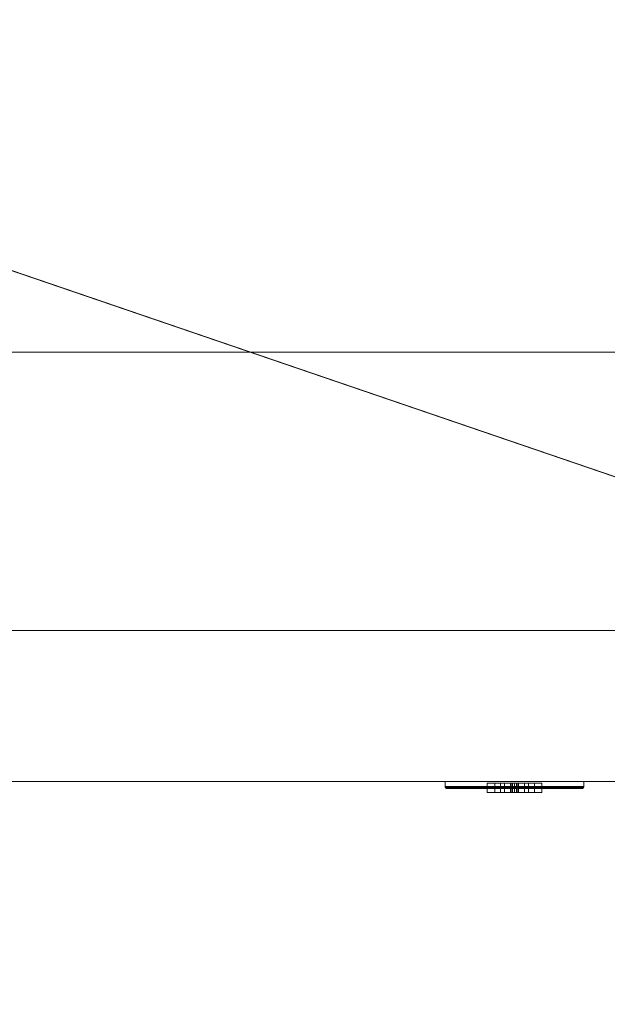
# Model space of a CAD drawing. Header units: inches. Extents: x -263 to 528, y -1 to 602.
# Tile 214 of 256: x 221 to 233, y 184 to 204. Entities that reach past the tile are written whole.
import ezdxf

# ---------------------------------------------------------------- set-up
doc = ezdxf.new("R2010")
doc.units = ezdxf.units.IN
doc.header["$MEASUREMENT"] = 0
for name, color, linetype in [('Twindo - Columns', 7, 'Continuous'), ('Twindo - Electrical', 7, 'Continuous'), ('Twindo - Fixtures', 7, 'Continuous'), ('Twindo - Slabs', 7, 'Continuous'), ('Twindo - Walls', 7, 'Continuous')]:
    doc.layers.add(name, color=color, linetype=linetype)

# ---------------------------------------------------------------- blocks, each defined once
blk = doc.blocks.new('Slab_D0BD3B49-249D-4DA8-80D4-D821BCE50D6B', base_point=(-249.5, 387))
at = {"layer": 'Twindo - Slabs', "lineweight": 0}
mesh = blk.add_polyface(dxfattribs=at)
corners = [(-192, 387), (-249.5, 387), (-249.5, 387, -6), (-192, 387, -6), (-89.75, 579.5), (-249.5, 579.5), (-192, 134.5), (-132, 134.5), (-132, 124.5), (10, 124.5), (10, 13.75), (161.5, 13.75), (161.5, 6.5), (252, 6.5), (252, 14), (415.5, 14), (415.5, 322.5), (222.5, 322.5), (222.5, 357.5), (-4, 357.5), (-4, 413), (101.5, 413), (101.5, 553.5), (-89.75, 553.5), (-249.5, 579.5, -6), (-192, 134.5, -6), (-89.75, 579.5, -6), (-89.75, 553.5, -6), (101.5, 553.5, -6), (101.5, 413, -6), (-4, 413, -6), (-4, 357.5, -6), (222.5, 357.5, -6), (222.5, 322.5, -6), (415.5, 322.5, -6), (415.5, 14, -6), (252, 14, -6), (252, 6.5, -6), (161.5, 6.5, -6), (161.5, 13.75, -6), (10, 13.75, -6), (10, 124.5, -6), (-132, 124.5, -6), (-132, 134.5, -6)]
mesh.append_faces([[corners[k] for k in face] for face in [(0, 1, 2, 3), (1, 5, 24, 2), (6, 0, 3, 25), (5, 4, 26, 24), (7, 6, 25, 43), (8, 7, 43, 42), (9, 8, 42, 41), (10, 9, 41, 40), (11, 10, 40, 39), (12, 11, 39, 38), (13, 12, 38, 37), (14, 13, 37, 36), (15, 14, 36, 35), (16, 15, 35, 34), (17, 16, 34, 33), (18, 17, 33, 32), (19, 18, 32, 31), (20, 19, 31, 30), (21, 20, 30, 29), (22, 21, 29, 28), (23, 22, 28, 27), (4, 23, 27, 26)]], dxfattribs={"color": 254})
mesh.append_faces([[corners[k] for k in face] for face in [(22, 20, 21), (16, 14, 15)]], dxfattribs={"vtx0": -1, "color": 254})
mesh.append_faces([[corners[k] for k in face] for face in [(28, 30, 27), (34, 36, 33)]], dxfattribs={"vtx0": -1, "vtx1": -1, "color": 254})
mesh.append_faces([[corners[k] for k in face] for face in [(4, 0, 7), (19, 23, 8), (19, 9, 11), (43, 3, 26), (42, 27, 31), (39, 41, 31)]], dxfattribs={"vtx0": -1, "vtx1": -1, "vtx2": -1, "color": 254})
mesh.append_faces([[corners[k] for k in face] for face in [(23, 7, 8), (19, 8, 9), (17, 11, 12), (17, 12, 13), (17, 13, 14), (3, 24, 26), (43, 26, 27), (39, 31, 32), (39, 32, 33)]], dxfattribs={"vtx0": -1, "vtx2": -1, "color": 254})
mesh.append_faces([[corners[k] for k in face] for face in [(29, 30, 28), (35, 36, 34)]], dxfattribs={"vtx1": -1, "color": 254})
mesh.append_faces([[corners[k] for k in face] for face in [(4, 5, 0), (23, 4, 7), (19, 20, 23), (22, 23, 20), (18, 19, 11), (17, 18, 11), (16, 17, 14), (42, 43, 27), (30, 31, 27), (41, 42, 31), (38, 39, 33), (37, 38, 33), (36, 37, 33)]], dxfattribs={"vtx1": -1, "vtx2": -1, "color": 254})
mesh.append_faces([[corners[k] for k in face] for face in [(5, 1, 0), (0, 6, 7), (9, 10, 11), (3, 2, 24), (43, 25, 3), (39, 40, 41)]], dxfattribs={"vtx2": -1, "color": 254})
blk = doc.blocks.new('Slab_C16FED3F-F51D-4887-95C2-45D370958F54', base_point=(-255.75, 595))
at = {"layer": 'Twindo - Slabs', "lineweight": 0}
mesh = blk.add_polyface(dxfattribs=at)
corners = [(95.5, 568, 128), (95.5, 570, 128), (-75.75, 570, 128), (-75.75, 595, 128), (-255.75, 595, 128), (-255.75, 379, 128), (-198, 379, 128), (-198, 134.5, 128), (-136, 134.5, 128), (-136, 110.5, 128), (6.5, 110.5, 128), (6.5, 6.5, 128), (315.5, 6.5, 128), (315.5, 8, 128), (378.5, 8, 128), (378.5, 6.5, 128), (523, 6.5, 128), (523, 132.25, 128), (421.5, 132.25, 128), (421.5, 333, 128), (239, 333, 128), (239, 391.501, 128), (240, 391.501, 128), (240, 457, 128), (237, 457, 128), (237, 568, 128), (201, 127.5, 128), (201, 128.125, 128), (244.5, 128.125, 128), (244.5, 127.5, 128), (244.5, 15, 128), (161.5, 15, 128), (161.5, 146.5, 128), (200.935, 146.5, 128), (200.997, 146.5, 128), (200.997, 128.5, 128), (95.5, 568, 101), (95.5, 570, 101), (-75.75, 570, 101), (-75.75, 595, 101), (-255.75, 595, 101), (-255.75, 379, 101), (-198, 379, 101), (-198, 134.5, 101), (-136, 134.5, 101), (-136, 110.5, 101), (6.5, 110.5, 101), (6.5, 6.5, 101), (315.5, 6.5, 101), (315.5, 8, 101), (378.5, 8, 101), (378.5, 6.5, 101), (523, 6.5, 101), (523, 132.25, 101), (421.5, 132.25, 101), (421.5, 333, 101), (239, 333, 101), (239, 391.501, 101), (240, 391.501, 101), (240, 457, 101), (237, 457, 101), (237, 568, 101), (201, 127.5, 120), (201, 128, 120), (201, 128.125, 120), (244.5, 128.125, 120), (244.5, 128, 120), (244.5, 127.5, 120), (244.5, 127.5, 101), (244.5, 15, 101), (161.5, 15, 101), (161.5, 146.5, 101), (200.935, 146.5, 101), (200.997, 146.5, 101), (200.997, 128.5, 114.5), (201, 127.5, 101)]
mesh.append_faces([[corners[k] for k in face] for face in [(36, 37, 1, 0), (37, 38, 2, 1), (38, 39, 3, 2), (39, 40, 4, 3), (40, 41, 5, 4), (41, 42, 6, 5), (42, 43, 7, 6), (43, 44, 8, 7), (44, 45, 9, 8), (45, 46, 10, 9), (46, 47, 11, 10), (47, 48, 12, 11), (48, 49, 13, 12), (49, 50, 14, 13), (50, 51, 15, 14), (51, 52, 16, 15), (52, 53, 17, 16), (53, 54, 18, 17), (54, 55, 19, 18), (55, 56, 20, 19), (56, 57, 21, 20), (57, 58, 22, 21), (58, 59, 23, 22), (59, 60, 24, 23), (60, 61, 25, 24), (61, 36, 0, 25), (28, 27, 64, 65), (69, 70, 31, 30), (70, 71, 32, 31), (33, 32, 71, 72), (33, 72, 73, 34), (34, 73, 74, 35), (62, 67, 66, 63), (65, 64, 63, 66), (67, 62, 75, 68), (72, 74, 73)]], dxfattribs={"color": 254})
mesh.append_faces([[corners[k] for k in face] for face in [(23, 21, 22), (27, 63, 64), (29, 66, 67), (29, 69, 30), (75, 74, 72), (52, 54, 53)]], dxfattribs={"vtx0": -1, "color": 254})
mesh.append_faces([[corners[k] for k in face] for face in [(16, 18, 15), (59, 57, 60)]], dxfattribs={"vtx0": -1, "vtx1": -1, "color": 254})
mesh.append_faces([[corners[k] for k in face] for face in [(3, 6, 8), (31, 0, 11), (0, 32, 34), (24, 34, 27), (20, 24, 27), (28, 30, 12), (20, 28, 13), (75, 26, 74), (44, 42, 39), (47, 36, 70), (75, 60, 56), (49, 68, 56)]], dxfattribs={"vtx0": -1, "vtx1": -1, "vtx2": -1, "color": 254})
mesh.append_faces([[corners[k] for k in face] for face in [(2, 8, 9), (2, 9, 10), (0, 10, 11), (20, 27, 28), (30, 11, 12), (28, 12, 13), (20, 13, 14), (18, 14, 15), (42, 40, 39), (44, 39, 38), (46, 38, 37), (46, 37, 36), (72, 36, 61), (75, 61, 60), (47, 70, 69), (49, 69, 68), (50, 56, 55), (50, 55, 54)]], dxfattribs={"vtx0": -1, "vtx2": -1, "color": 254})
mesh.append_faces([[corners[k] for k in face] for face in [(17, 18, 16), (58, 57, 59)]], dxfattribs={"vtx1": -1, "color": 254})
mesh.append_faces([[corners[k] for k in face] for face in [(3, 4, 6), (2, 3, 8), (1, 2, 10), (0, 1, 10), (31, 32, 0), (25, 0, 34), (24, 25, 34), (20, 21, 24), (23, 24, 21), (30, 31, 11), (19, 20, 14), (18, 19, 14), (45, 44, 38), (46, 45, 38), (47, 46, 36), (71, 70, 36), (72, 71, 36), (75, 72, 61), (57, 56, 60), (68, 75, 56), (48, 47, 69), (49, 48, 69), (50, 49, 56), (51, 50, 54), (52, 51, 54)]], dxfattribs={"vtx1": -1, "vtx2": -1, "color": 254})
mesh.append_faces([[corners[k] for k in face] for face in [(4, 5, 6), (6, 7, 8), (26, 35, 74), (42, 41, 40), (44, 43, 42)]], dxfattribs={"vtx2": -1, "color": 254})
mesh.append_faces([[corners[k] for k in face] for face in [(27, 26, 62, 63), (29, 28, 65, 66), (29, 67, 68, 69)]], dxfattribs={"vtx3": -1, "color": 254})
blk = doc.blocks.new('Wall_FEFE7E6C-985B-4A02-B840-276225556F0A', base_point=(209.5, 188.5))
at = {"layer": 'Twindo - Walls', "lineweight": 0}
mesh = blk.add_polyface(dxfattribs=at)
corners = [(239, 205.5, 222), (239, 197.031, 222), (239, 197.031, 228), (239, 205.5, 228), (239, 205.5, 248), (239, 188.5, 248), (239, 188.5, 128), (239, 205.5, 128), (209.5, 197.031, 222), (209.5, 205.5, 222), (209.5, 197.031, 228), (209.5, 205.5, 228), (209.5, 205.5, 248), (209.5, 188.5, 248), (209.5, 188.5, 128), (209.5, 205.5, 128)]
mesh.append_faces([[corners[k] for k in face] for face in [(8, 1, 0, 9), (10, 2, 1, 8), (10, 11, 3, 2), (4, 3, 11, 12), (5, 4, 12, 13), (6, 5, 13, 14), (7, 6, 14, 15), (15, 9, 0, 7)]], dxfattribs={"color": 254})
mesh.append_faces([[corners[k] for k in face] for face in [(15, 8, 9)]], dxfattribs={"vtx0": -1, "color": 254})
mesh.append_faces([[corners[k] for k in face] for face in [(7, 1, 6), (6, 1, 5), (14, 8, 15)]], dxfattribs={"vtx0": -1, "vtx1": -1, "color": 254})
mesh.append_faces([[corners[k] for k in face] for face in [(2, 4, 5), (13, 11, 10), (13, 10, 8)]], dxfattribs={"vtx0": -1, "vtx2": -1, "color": 254})
mesh.append_faces([[corners[k] for k in face] for face in [(1, 2, 5), (14, 13, 8)]], dxfattribs={"vtx1": -1, "vtx2": -1, "color": 254})
mesh.append_faces([[corners[k] for k in face] for face in [(2, 3, 4), (7, 0, 1), (13, 12, 11)]], dxfattribs={"vtx2": -1, "color": 254})
blk = doc.blocks.new('Slab_A3746481-2909-4108-A365-6002FE2AB3C6', base_point=(95.5, 568))
at = {"layer": 'Twindo - Slabs', "lineweight": 0}
mesh = blk.add_polyface(dxfattribs=at)
corners = [(95.5, 568, 254), (95.5, 568, 248), (95.5, 395.501, 248), (95.5, 395.501, 254), (237, 568, 254), (237, 568, 248), (237, 457, 248), (240, 457, 248), (240, 391.501, 248), (239, 391.501, 248), (239, 192.5, 248), (421.5, 192.5, 248), (421.5, 132.25, 248), (523, 132.25, 248), (523, 6.5, 248), (378.5, 6.5, 248), (378.5, 8, 248), (315.5, 8, 248), (315.5, 6.5, 248), (150.5, 6.5, 248), (150.5, 197, 248), (155, 197, 248), (155, 397.501, 248), (113, 397.501, 248), (113, 395.501, 248), (201, 383.001, 248), (170, 383.001, 248), (170, 205.5, 248), (201, 205.5, 248), (378.6, 174.5, 248), (261.6, 174.5, 248), (261.6, 108.5, 248), (342.106, 108.5, 248), (378.6, 144.994, 248), (113, 395.501, 254), (113, 397.501, 254), (155, 397.501, 254), (155, 197, 254), (150.5, 197, 254), (150.5, 6.5, 254), (315.5, 6.5, 254), (315.5, 8, 254), (378.5, 8, 254), (378.5, 6.5, 254), (523, 6.5, 254), (523, 132.25, 254), (421.5, 132.25, 254), (421.5, 192.5, 254), (239, 192.5, 254), (239, 391.501, 254), (240, 391.501, 254), (240, 457, 254), (237, 457, 254), (170, 205.5, 254), (170, 383.001, 254), (201, 383.001, 254), (201, 205.5, 254), (261.6, 108.5, 254), (261.6, 174.5, 254), (378.6, 174.5, 254), (378.6, 144.994, 254), (342.106, 108.5, 254)]
mesh.append_faces([[corners[k] for k in face] for face in [(0, 1, 2, 3), (4, 5, 1, 0), (3, 2, 24, 34), (52, 6, 5, 4), (51, 7, 6, 52), (50, 8, 7, 51), (49, 9, 8, 50), (48, 10, 9, 49), (47, 11, 10, 48), (46, 12, 11, 47), (45, 13, 12, 46), (44, 14, 13, 45), (43, 15, 14, 44), (42, 16, 15, 43), (41, 17, 16, 42), (40, 18, 17, 41), (39, 19, 18, 40), (38, 20, 19, 39), (37, 21, 20, 38), (36, 22, 21, 37), (35, 23, 22, 36), (34, 24, 23, 35), (54, 26, 25, 55), (53, 27, 26, 54), (56, 28, 27, 53), (55, 25, 28, 56), (58, 30, 29, 59), (57, 31, 30, 58), (61, 32, 31, 57), (60, 33, 32, 61), (59, 29, 33, 60)]], dxfattribs={"color": 254})
mesh.append_faces([[corners[k] for k in face] for face in [(14, 12, 13), (51, 49, 50)]], dxfattribs={"vtx0": -1, "color": 254})
mesh.append_faces([[corners[k] for k in face] for face in [(7, 9, 6), (44, 46, 43)]], dxfattribs={"vtx0": -1, "vtx1": -1, "color": 254})
mesh.append_faces([[corners[k] for k in face] for face in [(19, 21, 27), (26, 22, 1), (28, 6, 10), (19, 28, 10), (19, 10, 31), (15, 33, 12), (0, 36, 54), (53, 37, 39), (48, 52, 56), (48, 56, 39), (57, 48, 39), (46, 60, 43)]], dxfattribs={"vtx0": -1, "vtx1": -1, "vtx2": -1, "color": 254})
mesh.append_faces([[corners[k] for k in face] for face in [(23, 2, 1), (26, 21, 22), (19, 27, 28), (25, 1, 5), (28, 5, 6), (17, 31, 32), (16, 32, 33), (29, 10, 11), (33, 11, 12), (0, 34, 35), (0, 35, 36), (53, 36, 37), (0, 54, 55), (52, 55, 56), (57, 39, 40), (57, 40, 41), (61, 41, 42), (48, 58, 59), (60, 42, 43), (46, 59, 60)]], dxfattribs={"vtx0": -1, "vtx2": -1, "color": 254})
mesh.append_faces([[corners[k] for k in face] for face in [(8, 9, 7), (45, 46, 44)]], dxfattribs={"vtx1": -1, "color": 254})
mesh.append_faces([[corners[k] for k in face] for face in [(22, 23, 1), (26, 27, 21), (25, 26, 1), (28, 25, 5), (9, 10, 6), (30, 31, 10), (18, 19, 31), (17, 18, 31), (16, 17, 32), (15, 16, 33), (29, 30, 10), (33, 29, 11), (14, 15, 12), (53, 54, 36), (56, 53, 39), (4, 0, 55), (52, 4, 55), (48, 49, 52), (51, 52, 49), (57, 58, 48), (61, 57, 41), (60, 61, 42), (47, 48, 59), (46, 47, 59)]], dxfattribs={"vtx1": -1, "vtx2": -1, "color": 254})
mesh.append_faces([[corners[k] for k in face] for face in [(23, 24, 2), (19, 20, 21), (0, 3, 34), (37, 38, 39)]], dxfattribs={"vtx2": -1, "color": 254})
blk = doc.blocks.new('Slab_36299029-945A-4BF6-8CF2-1FC7B85EE32B', base_point=(209.5, 197.031))
at = {"layer": 'Twindo - Fixtures', "lineweight": 0}
mesh = blk.add_polyface(dxfattribs=at)
corners = [(209.5, 197.031, 228), (209.5, 197.031, 222), (243.5, 197.031, 222), (243.5, 197.031, 228), (209.5, 269.503, 228), (209.5, 269.503, 222), (243.5, 269.503, 222), (243.5, 269.503, 228)]
mesh.append_faces([[corners[k] for k in face] for face in [(0, 1, 2, 3), (4, 5, 1, 0), (2, 1, 5, 6), (3, 2, 6, 7), (4, 0, 3, 7), (7, 6, 5, 4)]], dxfattribs={"color": 254})
blk = doc.blocks.new('Object_90FD59B0-D233-4BD3-9EC4-BB64C4276786')
at = {"layer": 'Twindo - Electrical', "lineweight": 0}
mesh = blk.add_polyface(dxfattribs=at)
corners = [(229.656, 188.362, 138.67), (232.344, 188.362, 138.67), (232.344, 188.362, 143.326), (229.656, 188.362, 143.326), (231.394, 188.362, 139.817), (230.606, 188.362, 139.817), (230.456, 188.362, 140.289), (230.606, 188.362, 140.762), (231.394, 188.362, 140.762), (231.544, 188.362, 140.289), (230.606, 188.362, 142.179), (231.394, 188.362, 142.179), (231.544, 188.362, 141.707), (231.394, 188.362, 141.234), (230.606, 188.362, 141.234), (230.456, 188.362, 141.707), (229.648, 188.363, 138.661), (232.352, 188.363, 138.661), (232.352, 188.363, 143.335), (229.648, 188.363, 143.335), (231.394, 188.466, 139.817), (230.606, 188.466, 139.817), (230.456, 188.466, 140.289), (230.606, 188.466, 140.762), (231.394, 188.466, 140.762), (231.544, 188.466, 140.289), (230.606, 188.466, 142.179), (231.394, 188.466, 142.179), (231.544, 188.466, 141.707), (231.394, 188.466, 141.234), (230.606, 188.466, 141.234), (230.456, 188.466, 141.707), (229.632, 188.372, 138.646), (232.368, 188.372, 138.646), (232.368, 188.372, 143.35), (229.632, 188.372, 143.35), (229.623, 188.388, 138.637), (232.377, 188.388, 138.637), (232.377, 188.388, 143.359), (229.623, 188.388, 143.359), (229.622, 188.397, 138.636), (232.378, 188.397, 138.636), (232.378, 188.397, 143.36), (229.622, 188.397, 143.36), (229.622, 188.5, 138.636), (232.378, 188.5, 138.636), (232.378, 188.5, 143.36), (229.622, 188.5, 143.36)]
mesh.append_faces([[corners[k] for k in face] for face in [(1, 0, 16, 17), (2, 1, 17, 18), (3, 2, 18, 19), (0, 3, 19, 16), (4, 20, 21, 5), (5, 21, 22, 6), (6, 22, 23, 7), (7, 23, 24, 8), (8, 24, 25, 9), (9, 25, 20, 4), (11, 10, 26, 27), (12, 11, 27, 28), (13, 12, 28, 29), (14, 13, 29, 30), (15, 14, 30, 31), (10, 15, 31, 26), (17, 16, 32, 33), (18, 17, 33, 34), (19, 18, 34, 35), (16, 19, 35, 32), (33, 32, 36, 37), (34, 33, 37, 38), (35, 34, 38, 39), (32, 35, 39, 36), (37, 36, 40, 41), (38, 37, 41, 42), (39, 38, 42, 43), (36, 39, 43, 40), (41, 40, 44, 45), (42, 41, 45, 46), (43, 42, 46, 47), (40, 43, 47, 44), (46, 45, 44, 47)]], dxfattribs={"color": 7})
mesh.append_faces([[corners[k] for k in face] for face in [(22, 25, 24, 23), (28, 31, 30, 29)]], dxfattribs={"vtx0": -1, "color": 7})
mesh.append_faces([[corners[k] for k in face] for face in [(1, 4, 0), (0, 6, 3)]], dxfattribs={"vtx0": -1, "vtx1": -1, "color": 7})
mesh.append_faces([[corners[k] for k in face] for face in [(2, 13, 8), (7, 14, 3)]], dxfattribs={"vtx0": -1, "vtx1": -1, "vtx2": -1, "color": 7})
mesh.append_faces([[corners[k] for k in face] for face in [(10, 2, 3), (2, 11, 12), (2, 12, 13), (7, 13, 14), (2, 8, 9), (1, 9, 4), (0, 4, 5), (0, 5, 6)]], dxfattribs={"vtx0": -1, "vtx2": -1, "color": 7})
mesh.append_faces([[corners[k] for k in face] for face in [(10, 11, 2), (15, 10, 3), (14, 15, 3), (7, 8, 13), (6, 7, 3), (1, 2, 9)]], dxfattribs={"vtx1": -1, "vtx2": -1, "color": 7})
mesh.append_faces([[corners[k] for k in face] for face in [(22, 21, 20, 25), (28, 27, 26, 31)]], dxfattribs={"vtx3": -1, "color": 7})
mesh = blk.add_polyface(dxfattribs=at)
corners = [(231.394, 188.466, 139.817), (231.544, 188.466, 140.289), (231.544, 188.283, 140.289), (231.394, 188.283, 139.817), (231.394, 188.466, 140.762), (231.394, 188.283, 140.762), (230.606, 188.466, 140.762), (230.606, 188.283, 140.762), (230.456, 188.466, 140.289), (230.456, 188.283, 140.289), (230.606, 188.466, 139.817), (230.606, 188.283, 139.817), (230.803, 188.466, 140.289), (230.724, 188.466, 140.289), (230.724, 188.283, 140.289), (230.803, 188.283, 140.289), (230.724, 188.466, 140.526), (230.724, 188.283, 140.526), (230.803, 188.466, 140.526), (230.803, 188.283, 140.526), (231.197, 188.466, 140.289), (231.197, 188.466, 140.526), (231.197, 188.283, 140.526), (231.197, 188.283, 140.289), (231.276, 188.466, 140.526), (231.276, 188.283, 140.526), (231.276, 188.466, 140.289), (231.276, 188.283, 140.289), (230.921, 188.466, 139.896), (230.921, 188.466, 139.974), (230.921, 188.283, 139.974), (230.921, 188.283, 139.896), (230.932, 188.466, 140.014), (230.932, 188.283, 140.014), (230.961, 188.466, 140.043), (230.961, 188.283, 140.043), (231, 188.466, 140.053), (231, 188.283, 140.053), (231.039, 188.466, 140.043), (231.039, 188.283, 140.043), (231.068, 188.466, 140.014), (231.068, 188.283, 140.014), (231.079, 188.466, 139.974), (231.079, 188.283, 139.974), (231.079, 188.466, 139.896), (231.079, 188.283, 139.896)]
mesh.append_faces([[corners[k] for k in face] for face in [(0, 1, 2, 3), (1, 4, 5, 2), (4, 6, 7, 5), (6, 8, 9, 7), (8, 10, 11, 9), (10, 0, 3, 11), (12, 13, 14, 15), (13, 16, 17, 14), (16, 18, 19, 17), (18, 12, 15, 19), (20, 21, 22, 23), (21, 24, 25, 22), (24, 26, 27, 25), (26, 20, 23, 27), (28, 29, 30, 31), (29, 32, 33, 30), (32, 34, 35, 33), (34, 36, 37, 35), (36, 38, 39, 37), (38, 40, 41, 39), (40, 42, 43, 41), (42, 44, 45, 43), (44, 28, 31, 45)]], dxfattribs={"color": 7})
mesh.append_faces([[corners[k] for k in face] for face in [(10, 28, 0), (0, 44, 1), (3, 45, 11), (11, 31, 9)]], dxfattribs={"vtx0": -1, "vtx1": -1, "color": 7})
mesh.append_faces([[corners[k] for k in face] for face in [(24, 18, 4), (8, 1, 36), (17, 22, 7), (2, 9, 37)]], dxfattribs={"vtx0": -1, "vtx1": -1, "vtx2": -1, "color": 7})
mesh.append_faces([[corners[k] for k in face] for face in [(18, 6, 4), (8, 16, 13), (12, 21, 20), (26, 4, 1), (8, 36, 34), (8, 34, 32), (8, 32, 29), (8, 29, 28), (0, 28, 44), (22, 5, 7), (2, 25, 27), (23, 19, 15), (14, 7, 9), (2, 37, 39), (2, 39, 41), (2, 41, 43), (2, 43, 45), (11, 45, 31)]], dxfattribs={"vtx0": -1, "vtx2": -1, "color": 7})
mesh.append_faces([[corners[k] for k in face] for face in [(18, 16, 6), (8, 6, 16), (12, 18, 21), (26, 24, 4), (38, 36, 1), (40, 38, 1), (42, 40, 1), (44, 42, 1), (10, 8, 28), (22, 25, 5), (2, 5, 25), (23, 22, 19), (14, 17, 7), (35, 37, 9), (33, 35, 9), (30, 33, 9), (31, 30, 9), (3, 2, 45)]], dxfattribs={"vtx1": -1, "vtx2": -1, "color": 7})
mesh = blk.add_polyface(dxfattribs=at)
corners = [(231.394, 188.466, 141.234), (231.544, 188.466, 141.707), (231.544, 188.283, 141.707), (231.394, 188.283, 141.234), (231.394, 188.466, 142.179), (231.394, 188.283, 142.179), (230.606, 188.466, 142.179), (230.606, 188.283, 142.179), (230.456, 188.466, 141.707), (230.456, 188.283, 141.707), (230.606, 188.466, 141.234), (230.606, 188.283, 141.234), (230.803, 188.466, 141.707), (230.724, 188.466, 141.707), (230.724, 188.283, 141.707), (230.803, 188.283, 141.707), (230.724, 188.466, 141.943), (230.724, 188.283, 141.943), (230.803, 188.466, 141.943), (230.803, 188.283, 141.943), (231.197, 188.466, 141.707), (231.197, 188.466, 141.943), (231.197, 188.283, 141.943), (231.197, 188.283, 141.707), (231.276, 188.466, 141.943), (231.276, 188.283, 141.943), (231.276, 188.466, 141.707), (231.276, 188.283, 141.707), (230.921, 188.466, 141.313), (230.921, 188.466, 141.392), (230.921, 188.283, 141.392), (230.921, 188.283, 141.313), (230.932, 188.466, 141.431), (230.932, 188.283, 141.431), (230.961, 188.466, 141.46), (230.961, 188.283, 141.46), (231, 188.466, 141.47), (231, 188.283, 141.47), (231.039, 188.466, 141.46), (231.039, 188.283, 141.46), (231.068, 188.466, 141.431), (231.068, 188.283, 141.431), (231.079, 188.466, 141.392), (231.079, 188.283, 141.392), (231.079, 188.466, 141.313), (231.079, 188.283, 141.313)]
mesh.append_faces([[corners[k] for k in face] for face in [(0, 1, 2, 3), (1, 4, 5, 2), (4, 6, 7, 5), (6, 8, 9, 7), (8, 10, 11, 9), (10, 0, 3, 11), (12, 13, 14, 15), (13, 16, 17, 14), (16, 18, 19, 17), (18, 12, 15, 19), (20, 21, 22, 23), (21, 24, 25, 22), (24, 26, 27, 25), (26, 20, 23, 27), (28, 29, 30, 31), (29, 32, 33, 30), (32, 34, 35, 33), (34, 36, 37, 35), (36, 38, 39, 37), (38, 40, 41, 39), (40, 42, 43, 41), (42, 44, 45, 43), (44, 28, 31, 45)]], dxfattribs={"color": 7})
mesh.append_faces([[corners[k] for k in face] for face in [(10, 28, 0), (0, 44, 1), (3, 45, 11), (11, 31, 9)]], dxfattribs={"vtx0": -1, "vtx1": -1, "color": 7})
mesh.append_faces([[corners[k] for k in face] for face in [(24, 18, 4), (8, 1, 36), (17, 22, 7), (2, 9, 37)]], dxfattribs={"vtx0": -1, "vtx1": -1, "vtx2": -1, "color": 7})
mesh.append_faces([[corners[k] for k in face] for face in [(18, 6, 4), (8, 16, 13), (12, 21, 20), (26, 4, 1), (8, 36, 34), (8, 34, 32), (8, 32, 29), (8, 29, 28), (0, 28, 44), (22, 5, 7), (2, 25, 27), (23, 19, 15), (14, 7, 9), (2, 37, 39), (2, 39, 41), (2, 41, 43), (2, 43, 45), (11, 45, 31)]], dxfattribs={"vtx0": -1, "vtx2": -1, "color": 7})
mesh.append_faces([[corners[k] for k in face] for face in [(18, 16, 6), (8, 6, 16), (12, 18, 21), (26, 24, 4), (38, 36, 1), (40, 38, 1), (42, 40, 1), (44, 42, 1), (10, 8, 28), (22, 25, 5), (2, 5, 25), (23, 22, 19), (14, 17, 7), (35, 37, 9), (33, 35, 9), (30, 33, 9), (31, 30, 9), (3, 2, 45)]], dxfattribs={"vtx1": -1, "vtx2": -1, "color": 7})
blk = doc.blocks.new('Column Segment_8BA7FA38-0549-4BDC-8D18-9F0F9FD247F5')
at = {"layer": 'Twindo - Columns', "lineweight": 0}
mesh = blk.add_polyface(dxfattribs=at)
corners = [(244.5, 191.5, 101), (244.5, 191.5), (244.5, 210.5), (244.5, 210.5, 101), (214.5, 191.5, 101), (214.5, 191.5), (214.5, 210.5), (214.5, 210.5, 101)]
mesh.append_faces([[corners[k] for k in face] for face in [(0, 1, 2, 3), (4, 5, 1, 0), (2, 1, 5, 6), (3, 2, 6, 7), (4, 0, 3, 7), (7, 6, 5, 4)]], dxfattribs={"color": 254})

msp = doc.modelspace()

# ---------------------------------------------------------------- block references
at = {"layer": 'Twindo - Columns', "linetype": 'Continuous', "lineweight": 0}
msp.add_blockref('Column Segment_8BA7FA38-0549-4BDC-8D18-9F0F9FD247F5', (0, 0), dxfattribs=at)
at = {"layer": 'Twindo - Electrical', "color": 36, "linetype": 'Continuous', "lineweight": 18, "true_color": 0x783c00}
msp.add_blockref('Object_90FD59B0-D233-4BD3-9EC4-BB64C4276786', (0, 0), dxfattribs=at)
at = {"layer": 'Twindo - Fixtures', "color": 251, "linetype": 'Continuous', "lineweight": 18, "true_color": 0x4a4a4a}
msp.add_blockref('Slab_36299029-945A-4BF6-8CF2-1FC7B85EE32B', (209.5, 197.031), dxfattribs=at)
at = {"layer": 'Twindo - Slabs', "color": 251, "linetype": 'Continuous', "lineweight": 18, "true_color": 0x4a4a4a}
for name, p in [('Slab_C16FED3F-F51D-4887-95C2-45D370958F54', (-255.75, 595)), ('Slab_D0BD3B49-249D-4DA8-80D4-D821BCE50D6B', (-249.5, 387)), ('Slab_A3746481-2909-4108-A365-6002FE2AB3C6', (95.5, 568))]:
    msp.add_blockref(name, p, dxfattribs=at)
at = {"layer": 'Twindo - Walls', "color": 7, "lineweight": 35}
msp.add_blockref('Wall_FEFE7E6C-985B-4A02-B840-276225556F0A', (209.5, 188.5), dxfattribs=at)

doc.saveas('drawing.dxf')
